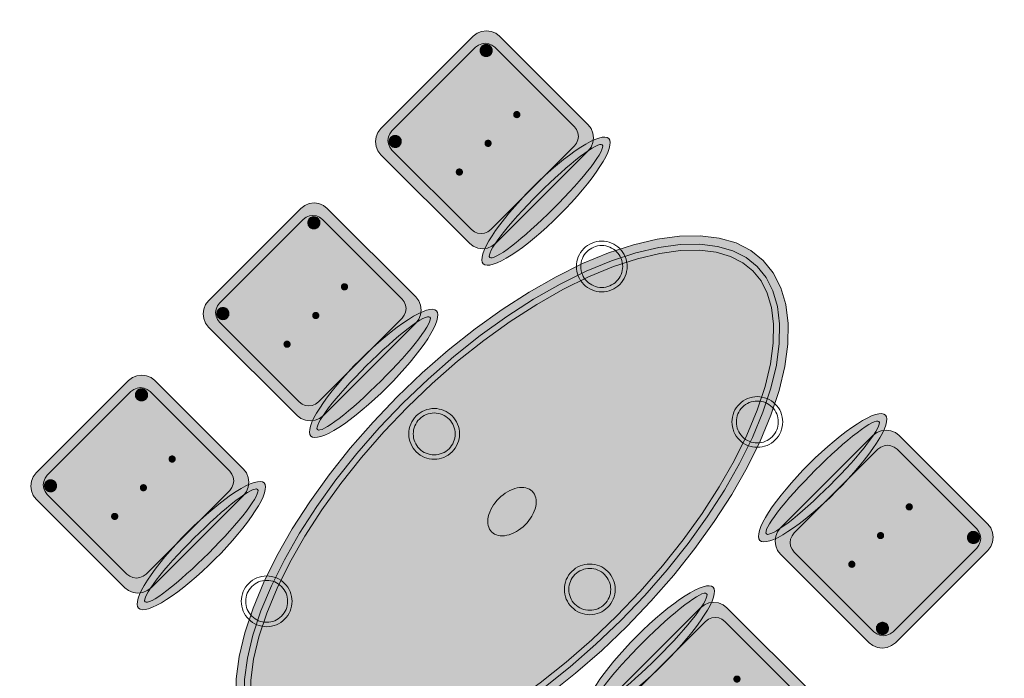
# Model space of a CAD drawing. Header units: metres. Extents: x 2172.2 to 2210.6, y 415.3 to 458.1.
# Tile 57 of 168: x 2197.3 to 2200.2, y 434.8 to 436.7. Entities that reach past the tile are written whole.
import ezdxf

# ---------------------------------------------------------------- set-up
doc = ezdxf.new("R2010")
doc.units = ezdxf.units.M
doc.layers.add('NC_N1_CHAIRS', color=7, linetype='CONTINUOUS', lineweight=13)
doc.layers.add('NC_N1_TABLES', color=7, linetype='CONTINUOUS', lineweight=13)

# ---------------------------------------------------------------- blocks, each defined once
blk = doc.blocks.new('NC_N1_TABLE_SIX')
at = {"true_color": 0xf6f5ef}
h = blk.add_hatch(color=256, dxfattribs=at)
h.dxf.hatch_style = 1
h.paths.add_polyline_path([(1.05, 0), (1.0449, 0.047), (1.0298, 0.0936), (1.0048, 0.1393), (0.9701, 0.1837), (0.926, 0.2263), (0.873, 0.2667), (0.8117, 0.3045), (0.7425, 0.3394), (0.6661, 0.371), (0.5833, 0.3991), (0.495, 0.4233), (0.4018, 0.4435), (0.3048, 0.4593), (0.2048, 0.4708), (0.1029, 0.4777), (0, 0.48), (-0.1029, 0.4777), (-0.2048, 0.4708), (-0.3048, 0.4593), (-0.4018, 0.4435), (-0.495, 0.4233), (-0.5833, 0.3991), (-0.6661, 0.371), (-0.7425, 0.3394), (-0.8117, 0.3045), (-0.873, 0.2667), (-0.926, 0.2263), (-0.9701, 0.1837), (-1.0048, 0.1393), (-1.0298, 0.0936), (-1.0449, 0.047), (-1.05, 0), (-1.0449, -0.047), (-1.0298, -0.0936), (-1.0048, -0.1393), (-0.9701, -0.1837), (-0.926, -0.2263), (-0.873, -0.2667), (-0.8117, -0.3045), (-0.7425, -0.3394), (-0.6661, -0.371), (-0.5833, -0.3991), (-0.495, -0.4233), (-0.4018, -0.4435), (-0.3048, -0.4593), (-0.2048, -0.4708), (-0.1029, -0.4777), (0, -0.48), (0.1029, -0.4777), (0.2048, -0.4708), (0.3048, -0.4593), (0.4018, -0.4435), (0.495, -0.4233), (0.5833, -0.3991), (0.6661, -0.371), (0.7425, -0.3394), (0.8117, -0.3045), (0.873, -0.2667), (0.926, -0.2263), (0.9701, -0.1837), (1.0048, -0.1393), (1.0298, -0.0936), (1.0449, -0.047)])
at = {"color": 0, "linetype": 'CONTINUOUS', "lineweight": -2, "true_color": 0x2d3540}
blk.add_lwpolyline([(1.05, 0), (1.0449, 0.047), (1.0298, 0.0936), (1.0048, 0.1393), (0.9701, 0.1837), (0.926, 0.2263), (0.873, 0.2667), (0.8117, 0.3045), (0.7425, 0.3394), (0.6661, 0.371), (0.5833, 0.3991), (0.495, 0.4233), (0.4018, 0.4435), (0.3048, 0.4593), (0.2048, 0.4708), (0.1029, 0.4777), (0, 0.48), (-0.1029, 0.4777), (-0.2048, 0.4708), (-0.3048, 0.4593), (-0.4018, 0.4435), (-0.495, 0.4233), (-0.5833, 0.3991), (-0.6661, 0.371), (-0.7425, 0.3394), (-0.8117, 0.3045), (-0.873, 0.2667), (-0.926, 0.2263), (-0.9701, 0.1837), (-1.0048, 0.1393), (-1.0298, 0.0936), (-1.0449, 0.047), (-1.05, 0), (-1.0449, -0.047), (-1.0298, -0.0936), (-1.0048, -0.1393), (-0.9701, -0.1837), (-0.926, -0.2263), (-0.873, -0.2667), (-0.8117, -0.3045), (-0.7425, -0.3394), (-0.6661, -0.371), (-0.5833, -0.3991), (-0.495, -0.4233), (-0.4018, -0.4435), (-0.3048, -0.4593), (-0.2048, -0.4708), (-0.1029, -0.4777), (0, -0.48), (0.1029, -0.4777), (0.2048, -0.4708), (0.3048, -0.4593), (0.4018, -0.4435), (0.495, -0.4233), (0.5833, -0.3991), (0.6661, -0.371), (0.7425, -0.3394), (0.8117, -0.3045), (0.873, -0.2667), (0.926, -0.2263), (0.9701, -0.1837), (1.0048, -0.1393), (1.0298, -0.0936), (1.0449, -0.047)], close=True, dxfattribs=at)
at = {"color": 0, "linetype": 'CONTINUOUS', "lineweight": -2, "true_color": 0xa38246}
for points in [[(1.0249, 0), (1.0204, -0.0418), (1.0068, -0.0837), (0.9838, -0.1255), (0.9515, -0.1669), (0.9097, -0.2073), (0.8589, -0.246), (0.7995, -0.2827), (0.732, -0.3167), (0.6573, -0.3476), (0.576, -0.3752), (0.489, -0.399), (0.3972, -0.4189), (0.3014, -0.4346), (0.2026, -0.4459), (0.1018, -0.4527), (0, -0.455), (-0.1018, -0.4527), (-0.2026, -0.4459), (-0.3014, -0.4346), (-0.3972, -0.4189), (-0.489, -0.399), (-0.576, -0.3752), (-0.6573, -0.3476), (-0.732, -0.3167), (-0.7995, -0.2827), (-0.8589, -0.246), (-0.9097, -0.2073), (-0.9515, -0.1669), (-0.9838, -0.1255), (-1.0068, -0.0837), (-1.0204, -0.0418), (-1.0249, 0), (-1.0204, 0.0418), (-1.0068, 0.0837), (-0.9838, 0.1255), (-0.9515, 0.1669), (-0.9097, 0.2073), (-0.8589, 0.246), (-0.7995, 0.2827), (-0.732, 0.3167), (-0.6573, 0.3476), (-0.576, 0.3752), (-0.489, 0.399), (-0.3972, 0.4189), (-0.3014, 0.4346), (-0.2026, 0.4459), (-0.1018, 0.4527), (0, 0.455), (0.1018, 0.4527), (0.2026, 0.4459), (0.3014, 0.4346), (0.3972, 0.4189), (0.489, 0.399), (0.576, 0.3752), (0.6573, 0.3476), (0.732, 0.3167), (0.7995, 0.2827), (0.8589, 0.246), (0.9097, 0.2073), (0.9515, 0.1669), (0.9838, 0.1255), (1.0068, 0.0837), (1.0204, 0.0418)], [(1.0068, 0), (1.0027, -0.038), (0.9902, -0.0765), (0.9688, -0.1156), (0.938, -0.1548), (0.8979, -0.1936), (0.8487, -0.2312), (0.7907, -0.2669), (0.7245, -0.3003), (0.651, -0.3308), (0.5708, -0.358), (0.4847, -0.3815), (0.3938, -0.4012), (0.2989, -0.4167), (0.2009, -0.4279), (0.101, -0.4347), (0, -0.437), (-0.101, -0.4347), (-0.2009, -0.4279), (-0.2989, -0.4167), (-0.3938, -0.4012), (-0.4847, -0.3815), (-0.5708, -0.358), (-0.651, -0.3308), (-0.7245, -0.3003), (-0.7907, -0.2669), (-0.8487, -0.2312), (-0.8979, -0.1936), (-0.938, -0.1548), (-0.9688, -0.1156), (-0.9902, -0.0765), (-1.0027, -0.038), (-1.0068, 0), (-1.0027, 0.038), (-0.9902, 0.0765), (-0.9688, 0.1156), (-0.938, 0.1548), (-0.8979, 0.1936), (-0.8487, 0.2312), (-0.7907, 0.2669), (-0.7245, 0.3003), (-0.651, 0.3308), (-0.5708, 0.358), (-0.4847, 0.3815), (-0.3938, 0.4012), (-0.2989, 0.4167), (-0.2009, 0.4279), (-0.101, 0.4347), (0, 0.437), (0.101, 0.4347), (0.2009, 0.4279), (0.2989, 0.4167), (0.3938, 0.4012), (0.4847, 0.3815), (0.5708, 0.358), (0.651, 0.3308), (0.7245, 0.3003), (0.7907, 0.2669), (0.8487, 0.2312), (0.8979, 0.1936), (0.938, 0.1548), (0.9688, 0.1156), (0.9902, 0.0765), (1.0027, 0.038)], [(-0.638, 0.325), (-0.6383, 0.3189), (-0.6392, 0.3129), (-0.6407, 0.307), (-0.6427, 0.3013), (-0.6453, 0.2958), (-0.6484, 0.2906), (-0.6521, 0.2857), (-0.6562, 0.2812), (-0.6607, 0.2771), (-0.6656, 0.2734), (-0.6708, 0.2703), (-0.6763, 0.2677), (-0.682, 0.2657), (-0.6879, 0.2642), (-0.6939, 0.2633), (-0.7, 0.263), (-0.7061, 0.2633), (-0.7121, 0.2642), (-0.718, 0.2657), (-0.7237, 0.2677), (-0.7292, 0.2703), (-0.7344, 0.2734), (-0.7393, 0.2771), (-0.7438, 0.2812), (-0.7479, 0.2857), (-0.7516, 0.2906), (-0.7547, 0.2958), (-0.7573, 0.3013), (-0.7593, 0.307), (-0.7608, 0.3129), (-0.7617, 0.3189), (-0.762, 0.325), (-0.7617, 0.3311), (-0.7608, 0.3371), (-0.7593, 0.343), (-0.7573, 0.3487), (-0.7547, 0.3542), (-0.7516, 0.3594), (-0.7479, 0.3643), (-0.7438, 0.3688), (-0.7393, 0.3729), (-0.7344, 0.3766), (-0.7292, 0.3797), (-0.7237, 0.3823), (-0.718, 0.3843), (-0.7121, 0.3858), (-0.7061, 0.3867), (-0.7, 0.387), (-0.6939, 0.3867), (-0.6879, 0.3858), (-0.682, 0.3843), (-0.6763, 0.3823), (-0.6708, 0.3797), (-0.6656, 0.3766), (-0.6607, 0.3729), (-0.6562, 0.3688), (-0.6521, 0.3643), (-0.6484, 0.3594), (-0.6453, 0.3542), (-0.6427, 0.3487), (-0.6407, 0.343), (-0.6392, 0.3371), (-0.6383, 0.3311)], [(0.062, 0.325), (0.0617, 0.3189), (0.0608, 0.3129), (0.0593, 0.307), (0.0573, 0.3013), (0.0547, 0.2958), (0.0516, 0.2906), (0.0479, 0.2857), (0.0438, 0.2812), (0.0393, 0.2771), (0.0344, 0.2734), (0.0292, 0.2703), (0.0237, 0.2677), (0.018, 0.2657), (0.0121, 0.2642), (0.0061, 0.2633), (0, 0.263), (-0.0061, 0.2633), (-0.0121, 0.2642), (-0.018, 0.2657), (-0.0237, 0.2677), (-0.0292, 0.2703), (-0.0344, 0.2734), (-0.0393, 0.2771), (-0.0438, 0.2812), (-0.0479, 0.2857), (-0.0516, 0.2906), (-0.0547, 0.2958), (-0.0573, 0.3013), (-0.0593, 0.307), (-0.0608, 0.3129), (-0.0617, 0.3189), (-0.062, 0.325), (-0.0617, 0.3311), (-0.0608, 0.3371), (-0.0593, 0.343), (-0.0573, 0.3487), (-0.0547, 0.3542), (-0.0516, 0.3594), (-0.0479, 0.3643), (-0.0438, 0.3688), (-0.0393, 0.3729), (-0.0344, 0.3766), (-0.0292, 0.3797), (-0.0237, 0.3823), (-0.018, 0.3843), (-0.0121, 0.3858), (-0.0061, 0.3867), (0, 0.387), (0.0061, 0.3867), (0.0121, 0.3858), (0.018, 0.3843), (0.0237, 0.3823), (0.0292, 0.3797), (0.0344, 0.3766), (0.0393, 0.3729), (0.0438, 0.3688), (0.0479, 0.3643), (0.0516, 0.3594), (0.0547, 0.3542), (0.0573, 0.3487), (0.0593, 0.343), (0.0608, 0.3371), (0.0617, 0.3311)], [(0.762, 0.325), (0.7617, 0.3189), (0.7608, 0.3129), (0.7593, 0.307), (0.7573, 0.3013), (0.7547, 0.2958), (0.7516, 0.2906), (0.7479, 0.2857), (0.7438, 0.2812), (0.7393, 0.2771), (0.7344, 0.2734), (0.7292, 0.2703), (0.7237, 0.2677), (0.718, 0.2657), (0.7121, 0.2642), (0.7061, 0.2633), (0.7, 0.263), (0.6939, 0.2633), (0.6879, 0.2642), (0.682, 0.2657), (0.6763, 0.2677), (0.6708, 0.2703), (0.6656, 0.2734), (0.6607, 0.2771), (0.6562, 0.2812), (0.6521, 0.2857), (0.6484, 0.2906), (0.6453, 0.2958), (0.6427, 0.3013), (0.6407, 0.307), (0.6392, 0.3129), (0.6383, 0.3189), (0.638, 0.325), (0.6383, 0.3311), (0.6392, 0.3371), (0.6407, 0.343), (0.6427, 0.3487), (0.6453, 0.3542), (0.6484, 0.3594), (0.6521, 0.3643), (0.6562, 0.3688), (0.6607, 0.3729), (0.6656, 0.3766), (0.6708, 0.3797), (0.6763, 0.3823), (0.682, 0.3843), (0.6879, 0.3858), (0.6939, 0.3867), (0.7, 0.387), (0.7061, 0.3867), (0.7121, 0.3858), (0.718, 0.3843), (0.7237, 0.3823), (0.7292, 0.3797), (0.7344, 0.3766), (0.7393, 0.3729), (0.7438, 0.3688), (0.7479, 0.3643), (0.7516, 0.3594), (0.7547, 0.3542), (0.7573, 0.3487), (0.7593, 0.343), (0.7608, 0.3371), (0.7617, 0.3311)], [(0.085, 0), (0.0846, 0.0054), (0.0834, 0.0107), (0.0813, 0.016), (0.0785, 0.021), (0.075, 0.0259), (0.0707, 0.0306), (0.0657, 0.0349), (0.0601, 0.0389), (0.0539, 0.0425), (0.0472, 0.0457), (0.0401, 0.0485), (0.0325, 0.0508), (0.0247, 0.0526), (0.0166, 0.0539), (0.0083, 0.0547), (0, 0.055), (-0.0083, 0.0547), (-0.0166, 0.0539), (-0.0247, 0.0526), (-0.0325, 0.0508), (-0.0401, 0.0485), (-0.0472, 0.0457), (-0.0539, 0.0425), (-0.0601, 0.0389), (-0.0657, 0.0349), (-0.0707, 0.0306), (-0.075, 0.0259), (-0.0785, 0.021), (-0.0813, 0.016), (-0.0834, 0.0107), (-0.0846, 0.0054), (-0.085, 0), (-0.0846, -0.0054), (-0.0834, -0.0107), (-0.0813, -0.016), (-0.0785, -0.021), (-0.075, -0.0259), (-0.0707, -0.0306), (-0.0657, -0.0349), (-0.0601, -0.0389), (-0.0539, -0.0425), (-0.0472, -0.0457), (-0.0401, -0.0485), (-0.0325, -0.0508), (-0.0247, -0.0526), (-0.0166, -0.0539), (-0.0083, -0.0547), (0, -0.055), (0.0083, -0.0547), (0.0166, -0.0539), (0.0247, -0.0526), (0.0325, -0.0508), (0.0401, -0.0485), (0.0472, -0.0457), (0.0539, -0.0425), (0.0601, -0.0389), (0.0657, -0.0349), (0.0707, -0.0306), (0.075, -0.0259), (0.0785, -0.021), (0.0813, -0.016), (0.0834, -0.0107), (0.0846, -0.0054)], [(-0.638, -0.325), (-0.6383, -0.3311), (-0.6392, -0.3371), (-0.6407, -0.343), (-0.6427, -0.3487), (-0.6453, -0.3542), (-0.6484, -0.3594), (-0.6521, -0.3643), (-0.6562, -0.3688), (-0.6607, -0.3729), (-0.6656, -0.3766), (-0.6708, -0.3797), (-0.6763, -0.3823), (-0.682, -0.3843), (-0.6879, -0.3858), (-0.6939, -0.3867), (-0.7, -0.387), (-0.7061, -0.3867), (-0.7121, -0.3858), (-0.718, -0.3843), (-0.7237, -0.3823), (-0.7292, -0.3797), (-0.7344, -0.3766), (-0.7393, -0.3729), (-0.7438, -0.3688), (-0.7479, -0.3643), (-0.7516, -0.3594), (-0.7547, -0.3542), (-0.7573, -0.3487), (-0.7593, -0.343), (-0.7608, -0.3371), (-0.7617, -0.3311), (-0.762, -0.325), (-0.7617, -0.3189), (-0.7608, -0.3129), (-0.7593, -0.307), (-0.7573, -0.3013), (-0.7547, -0.2958), (-0.7516, -0.2906), (-0.7479, -0.2857), (-0.7438, -0.2812), (-0.7393, -0.2771), (-0.7344, -0.2734), (-0.7292, -0.2703), (-0.7237, -0.2677), (-0.718, -0.2657), (-0.7121, -0.2642), (-0.7061, -0.2633), (-0.7, -0.263), (-0.6939, -0.2633), (-0.6879, -0.2642), (-0.682, -0.2657), (-0.6763, -0.2677), (-0.6708, -0.2703), (-0.6656, -0.2734), (-0.6607, -0.2771), (-0.6562, -0.2812), (-0.6521, -0.2857), (-0.6484, -0.2906), (-0.6453, -0.2958), (-0.6427, -0.3013), (-0.6407, -0.307), (-0.6392, -0.3129), (-0.6383, -0.3189)], [(0.062, -0.325), (0.0617, -0.3311), (0.0608, -0.3371), (0.0593, -0.343), (0.0573, -0.3487), (0.0547, -0.3542), (0.0516, -0.3594), (0.0479, -0.3643), (0.0438, -0.3688), (0.0393, -0.3729), (0.0344, -0.3766), (0.0292, -0.3797), (0.0237, -0.3823), (0.018, -0.3843), (0.0121, -0.3858), (0.0061, -0.3867), (0, -0.387), (-0.0061, -0.3867), (-0.0121, -0.3858), (-0.018, -0.3843), (-0.0237, -0.3823), (-0.0292, -0.3797), (-0.0344, -0.3766), (-0.0393, -0.3729), (-0.0438, -0.3688), (-0.0479, -0.3643), (-0.0516, -0.3594), (-0.0547, -0.3542), (-0.0573, -0.3487), (-0.0593, -0.343), (-0.0608, -0.3371), (-0.0617, -0.3311), (-0.062, -0.325), (-0.0617, -0.3189), (-0.0608, -0.3129), (-0.0593, -0.307), (-0.0573, -0.3013), (-0.0547, -0.2958), (-0.0516, -0.2906), (-0.0479, -0.2857), (-0.0438, -0.2812), (-0.0393, -0.2771), (-0.0344, -0.2734), (-0.0292, -0.2703), (-0.0237, -0.2677), (-0.018, -0.2657), (-0.0121, -0.2642), (-0.0061, -0.2633), (0, -0.263), (0.0061, -0.2633), (0.0121, -0.2642), (0.018, -0.2657), (0.0237, -0.2677), (0.0292, -0.2703), (0.0344, -0.2734), (0.0393, -0.2771), (0.0438, -0.2812), (0.0479, -0.2857), (0.0516, -0.2906), (0.0547, -0.2958), (0.0573, -0.3013), (0.0593, -0.307), (0.0608, -0.3129), (0.0617, -0.3189)], [(0.762, -0.325), (0.7617, -0.3311), (0.7608, -0.3371), (0.7593, -0.343), (0.7573, -0.3487), (0.7547, -0.3542), (0.7516, -0.3594), (0.7479, -0.3643), (0.7438, -0.3688), (0.7393, -0.3729), (0.7344, -0.3766), (0.7292, -0.3797), (0.7237, -0.3823), (0.718, -0.3843), (0.7121, -0.3858), (0.7061, -0.3867), (0.7, -0.387), (0.6939, -0.3867), (0.6879, -0.3858), (0.682, -0.3843), (0.6763, -0.3823), (0.6708, -0.3797), (0.6656, -0.3766), (0.6607, -0.3729), (0.6562, -0.3688), (0.6521, -0.3643), (0.6484, -0.3594), (0.6453, -0.3542), (0.6427, -0.3487), (0.6407, -0.343), (0.6392, -0.3371), (0.6383, -0.3311), (0.638, -0.325), (0.6383, -0.3189), (0.6392, -0.3129), (0.6407, -0.307), (0.6427, -0.3013), (0.6453, -0.2958), (0.6484, -0.2906), (0.6521, -0.2857), (0.6562, -0.2812), (0.6607, -0.2771), (0.6656, -0.2734), (0.6708, -0.2703), (0.6763, -0.2677), (0.682, -0.2657), (0.6879, -0.2642), (0.6939, -0.2633), (0.7, -0.263), (0.7061, -0.2633), (0.7121, -0.2642), (0.718, -0.2657), (0.7237, -0.2677), (0.7292, -0.2703), (0.7344, -0.2734), (0.7393, -0.2771), (0.7438, -0.2812), (0.7479, -0.2857), (0.7516, -0.2906), (0.7547, -0.2958), (0.7573, -0.3013), (0.7593, -0.307), (0.7608, -0.3129), (0.7617, -0.3189)]]:
    blk.add_lwpolyline(points, close=True, dxfattribs=at)
at = {"color": 0, "linetype": 'CONTINUOUS', "lineweight": -2, "true_color": 0x89939a}
for points in [[(-0.625, 0.325), (-0.6254, 0.3176), (-0.6264, 0.3104), (-0.6282, 0.3032), (-0.6307, 0.2963), (-0.6339, 0.2896), (-0.6376, 0.2833), (-0.642, 0.2774), (-0.647, 0.272), (-0.6524, 0.267), (-0.6583, 0.2626), (-0.6646, 0.2589), (-0.6713, 0.2557), (-0.6782, 0.2532), (-0.6854, 0.2514), (-0.6926, 0.2504), (-0.7, 0.25), (-0.7074, 0.2504), (-0.7146, 0.2514), (-0.7218, 0.2532), (-0.7287, 0.2557), (-0.7354, 0.2589), (-0.7417, 0.2626), (-0.7476, 0.267), (-0.753, 0.272), (-0.758, 0.2774), (-0.7624, 0.2833), (-0.7661, 0.2896), (-0.7693, 0.2963), (-0.7718, 0.3032), (-0.7736, 0.3104), (-0.7746, 0.3176), (-0.775, 0.325), (-0.7746, 0.3324), (-0.7736, 0.3396), (-0.7718, 0.3468), (-0.7693, 0.3537), (-0.7661, 0.3604), (-0.7624, 0.3667), (-0.758, 0.3726), (-0.753, 0.378), (-0.7476, 0.383), (-0.7417, 0.3874), (-0.7354, 0.3911), (-0.7287, 0.3943), (-0.7218, 0.3968), (-0.7146, 0.3986), (-0.7074, 0.3996), (-0.7, 0.4), (-0.6926, 0.3996), (-0.6854, 0.3986), (-0.6782, 0.3968), (-0.6713, 0.3943), (-0.6646, 0.3911), (-0.6583, 0.3874), (-0.6524, 0.383), (-0.647, 0.378), (-0.642, 0.3726), (-0.6376, 0.3667), (-0.6339, 0.3604), (-0.6307, 0.3537), (-0.6282, 0.3468), (-0.6264, 0.3396), (-0.6254, 0.3324)], [(0.075, 0.325), (0.0746, 0.3176), (0.0736, 0.3104), (0.0718, 0.3032), (0.0693, 0.2963), (0.0661, 0.2896), (0.0624, 0.2833), (0.058, 0.2774), (0.053, 0.272), (0.0476, 0.267), (0.0417, 0.2626), (0.0354, 0.2589), (0.0287, 0.2557), (0.0218, 0.2532), (0.0146, 0.2514), (0.0074, 0.2504), (0, 0.25), (-0.0074, 0.2504), (-0.0146, 0.2514), (-0.0218, 0.2532), (-0.0287, 0.2557), (-0.0354, 0.2589), (-0.0417, 0.2626), (-0.0476, 0.267), (-0.053, 0.272), (-0.058, 0.2774), (-0.0624, 0.2833), (-0.0661, 0.2896), (-0.0693, 0.2963), (-0.0718, 0.3032), (-0.0736, 0.3104), (-0.0746, 0.3176), (-0.075, 0.325), (-0.0746, 0.3324), (-0.0736, 0.3396), (-0.0718, 0.3468), (-0.0693, 0.3537), (-0.0661, 0.3604), (-0.0624, 0.3667), (-0.058, 0.3726), (-0.053, 0.378), (-0.0476, 0.383), (-0.0417, 0.3874), (-0.0354, 0.3911), (-0.0287, 0.3943), (-0.0218, 0.3968), (-0.0146, 0.3986), (-0.0074, 0.3996), (0, 0.4), (0.0074, 0.3996), (0.0146, 0.3986), (0.0218, 0.3968), (0.0287, 0.3943), (0.0354, 0.3911), (0.0417, 0.3874), (0.0476, 0.383), (0.053, 0.378), (0.058, 0.3726), (0.0624, 0.3667), (0.0661, 0.3604), (0.0693, 0.3537), (0.0718, 0.3468), (0.0736, 0.3396), (0.0746, 0.3324)], [(0.775, 0.325), (0.7746, 0.3176), (0.7736, 0.3104), (0.7718, 0.3032), (0.7693, 0.2963), (0.7661, 0.2896), (0.7624, 0.2833), (0.758, 0.2774), (0.753, 0.272), (0.7476, 0.267), (0.7417, 0.2626), (0.7354, 0.2589), (0.7287, 0.2557), (0.7218, 0.2532), (0.7146, 0.2514), (0.7074, 0.2504), (0.7, 0.25), (0.6926, 0.2504), (0.6854, 0.2514), (0.6782, 0.2532), (0.6713, 0.2557), (0.6646, 0.2589), (0.6583, 0.2626), (0.6524, 0.267), (0.647, 0.272), (0.642, 0.2774), (0.6376, 0.2833), (0.6339, 0.2896), (0.6307, 0.2963), (0.6282, 0.3032), (0.6264, 0.3104), (0.6254, 0.3176), (0.625, 0.325), (0.6254, 0.3324), (0.6264, 0.3396), (0.6282, 0.3468), (0.6307, 0.3537), (0.6339, 0.3604), (0.6376, 0.3667), (0.642, 0.3726), (0.647, 0.378), (0.6524, 0.383), (0.6583, 0.3874), (0.6646, 0.3911), (0.6713, 0.3943), (0.6782, 0.3968), (0.6854, 0.3986), (0.6926, 0.3996), (0.7, 0.4), (0.7074, 0.3996), (0.7146, 0.3986), (0.7218, 0.3968), (0.7287, 0.3943), (0.7354, 0.3911), (0.7417, 0.3874), (0.7476, 0.383), (0.753, 0.378), (0.758, 0.3726), (0.7624, 0.3667), (0.7661, 0.3604), (0.7693, 0.3537), (0.7718, 0.3468), (0.7736, 0.3396), (0.7746, 0.3324)], [(-0.625, -0.325), (-0.6254, -0.3324), (-0.6264, -0.3396), (-0.6282, -0.3468), (-0.6307, -0.3537), (-0.6339, -0.3604), (-0.6376, -0.3667), (-0.642, -0.3726), (-0.647, -0.378), (-0.6524, -0.383), (-0.6583, -0.3874), (-0.6646, -0.3911), (-0.6713, -0.3943), (-0.6782, -0.3968), (-0.6854, -0.3986), (-0.6926, -0.3996), (-0.7, -0.4), (-0.7074, -0.3996), (-0.7146, -0.3986), (-0.7218, -0.3968), (-0.7287, -0.3943), (-0.7354, -0.3911), (-0.7417, -0.3874), (-0.7476, -0.383), (-0.753, -0.378), (-0.758, -0.3726), (-0.7624, -0.3667), (-0.7661, -0.3604), (-0.7693, -0.3537), (-0.7718, -0.3468), (-0.7736, -0.3396), (-0.7746, -0.3324), (-0.775, -0.325), (-0.7746, -0.3176), (-0.7736, -0.3104), (-0.7718, -0.3032), (-0.7693, -0.2963), (-0.7661, -0.2896), (-0.7624, -0.2833), (-0.758, -0.2774), (-0.753, -0.272), (-0.7476, -0.267), (-0.7417, -0.2626), (-0.7354, -0.2589), (-0.7287, -0.2557), (-0.7218, -0.2532), (-0.7146, -0.2514), (-0.7074, -0.2504), (-0.7, -0.25), (-0.6926, -0.2504), (-0.6854, -0.2514), (-0.6782, -0.2532), (-0.6713, -0.2557), (-0.6646, -0.2589), (-0.6583, -0.2626), (-0.6524, -0.267), (-0.647, -0.272), (-0.642, -0.2774), (-0.6376, -0.2833), (-0.6339, -0.2896), (-0.6307, -0.2963), (-0.6282, -0.3032), (-0.6264, -0.3104), (-0.6254, -0.3176)], [(0.075, -0.325), (0.0746, -0.3324), (0.0736, -0.3396), (0.0718, -0.3468), (0.0693, -0.3537), (0.0661, -0.3604), (0.0624, -0.3667), (0.058, -0.3726), (0.053, -0.378), (0.0476, -0.383), (0.0417, -0.3874), (0.0354, -0.3911), (0.0287, -0.3943), (0.0218, -0.3968), (0.0146, -0.3986), (0.0074, -0.3996), (0, -0.4), (-0.0074, -0.3996), (-0.0146, -0.3986), (-0.0218, -0.3968), (-0.0287, -0.3943), (-0.0354, -0.3911), (-0.0417, -0.3874), (-0.0476, -0.383), (-0.053, -0.378), (-0.058, -0.3726), (-0.0624, -0.3667), (-0.0661, -0.3604), (-0.0693, -0.3537), (-0.0718, -0.3468), (-0.0736, -0.3396), (-0.0746, -0.3324), (-0.075, -0.325), (-0.0746, -0.3176), (-0.0736, -0.3104), (-0.0718, -0.3032), (-0.0693, -0.2963), (-0.0661, -0.2896), (-0.0624, -0.2833), (-0.058, -0.2774), (-0.053, -0.272), (-0.0476, -0.267), (-0.0417, -0.2626), (-0.0354, -0.2589), (-0.0287, -0.2557), (-0.0218, -0.2532), (-0.0146, -0.2514), (-0.0074, -0.2504), (0, -0.25), (0.0074, -0.2504), (0.0146, -0.2514), (0.0218, -0.2532), (0.0287, -0.2557), (0.0354, -0.2589), (0.0417, -0.2626), (0.0476, -0.267), (0.053, -0.272), (0.058, -0.2774), (0.0624, -0.2833), (0.0661, -0.2896), (0.0693, -0.2963), (0.0718, -0.3032), (0.0736, -0.3104), (0.0746, -0.3176)], [(0.775, -0.325), (0.7746, -0.3324), (0.7736, -0.3396), (0.7718, -0.3468), (0.7693, -0.3537), (0.7661, -0.3604), (0.7624, -0.3667), (0.758, -0.3726), (0.753, -0.378), (0.7476, -0.383), (0.7417, -0.3874), (0.7354, -0.3911), (0.7287, -0.3943), (0.7218, -0.3968), (0.7146, -0.3986), (0.7074, -0.3996), (0.7, -0.4), (0.6926, -0.3996), (0.6854, -0.3986), (0.6782, -0.3968), (0.6713, -0.3943), (0.6646, -0.3911), (0.6583, -0.3874), (0.6524, -0.383), (0.647, -0.378), (0.642, -0.3726), (0.6376, -0.3667), (0.6339, -0.3604), (0.6307, -0.3537), (0.6282, -0.3468), (0.6264, -0.3396), (0.6254, -0.3324), (0.625, -0.325), (0.6254, -0.3176), (0.6264, -0.3104), (0.6282, -0.3032), (0.6307, -0.2963), (0.6339, -0.2896), (0.6376, -0.2833), (0.642, -0.2774), (0.647, -0.272), (0.6524, -0.267), (0.6583, -0.2626), (0.6646, -0.2589), (0.6713, -0.2557), (0.6782, -0.2532), (0.6854, -0.2514), (0.6926, -0.2504), (0.7, -0.25), (0.7074, -0.2504), (0.7146, -0.2514), (0.7218, -0.2532), (0.7287, -0.2557), (0.7354, -0.2589), (0.7417, -0.2626), (0.7476, -0.267), (0.753, -0.272), (0.758, -0.2774), (0.7624, -0.2833), (0.7661, -0.2896), (0.7693, -0.2963), (0.7718, -0.3032), (0.7736, -0.3104), (0.7746, -0.3176)]]:
    blk.add_lwpolyline(points, close=True, dxfattribs=at)
blk = doc.blocks.new('NC_N1_CHAIR_IVORY')
at = {"true_color": 0xf6f5ef}
h = blk.add_hatch(color=256, dxfattribs=at)
h.dxf.hatch_style = 1
h.paths.add_polyline_path([(0.262, 0.222), (0.2607, 0.2276), (0.257, 0.2331), (0.2507, 0.2385), (0.2421, 0.2438), (0.2311, 0.2489), (0.2178, 0.2537), (0.2025, 0.2582), (0.1853, 0.2623), (0.1662, 0.2661), (0.1456, 0.2694), (0.1235, 0.2723), (0.1003, 0.2747), (0.0761, 0.2765), (0.0511, 0.2779), (0.0257, 0.2787), (0, 0.279), (-0.0257, 0.2787), (-0.0511, 0.2779), (-0.0761, 0.2765), (-0.1003, 0.2747), (-0.1235, 0.2723), (-0.1456, 0.2694), (-0.1662, 0.2661), (-0.1853, 0.2623), (-0.2025, 0.2582), (-0.2178, 0.2537), (-0.2311, 0.2489), (-0.2421, 0.2438), (-0.2507, 0.2385), (-0.257, 0.2331), (-0.2607, 0.2276), (-0.262, 0.222), (-0.2607, 0.2164), (-0.257, 0.2109), (-0.2507, 0.2055), (-0.2421, 0.2002), (-0.2311, 0.1951), (-0.2178, 0.1903), (-0.2025, 0.1858), (-0.1853, 0.1817), (-0.1662, 0.1779), (-0.1456, 0.1746), (-0.1235, 0.1717), (-0.1003, 0.1693), (-0.0761, 0.1675), (-0.0511, 0.1661), (-0.0257, 0.1653), (0, 0.165), (0.0257, 0.1653), (0.0511, 0.1661), (0.0761, 0.1675), (0.1003, 0.1693), (0.1235, 0.1717), (0.1456, 0.1746), (0.1662, 0.1779), (0.1853, 0.1817), (0.2025, 0.1858), (0.2178, 0.1903), (0.2311, 0.1951), (0.2421, 0.2002), (0.2507, 0.2055), (0.257, 0.2109), (0.2607, 0.2164)])
at = {"true_color": 0xdbe4e9}
h = blk.add_hatch(color=256, dxfattribs=at)
h.dxf.hatch_style = 1
h.paths.add_polyline_path([(0.193, -0.275), (-0.193, -0.275), (-0.2072, -0.2731), (-0.2205, -0.2676), (-0.2319, -0.2589), (-0.2406, -0.2475), (-0.2461, -0.2342), (-0.248, -0.22), (-0.248, 0.15), (-0.2461, 0.1642), (-0.2406, 0.1775), (-0.2319, 0.1889), (-0.2205, 0.1976), (-0.2072, 0.2031), (-0.193, 0.205), (0.193, 0.205), (0.2072, 0.2031), (0.2205, 0.1976), (0.2319, 0.1889), (0.2406, 0.1775), (0.2461, 0.1642), (0.248, 0.15), (0.248, -0.22), (0.2461, -0.2342), (0.2406, -0.2475), (0.2319, -0.2589), (0.2205, -0.2676), (0.2072, -0.2731)])
at = {"true_color": 0xa38246}
h = blk.add_hatch(color=256, dxfattribs=at)
h.dxf.hatch_style = 1
h.paths.add_polyline_path([(-0.111, -0.02), (-0.111, -0.0209), (-0.1112, -0.0218), (-0.1114, -0.0226), (-0.1117, -0.0234), (-0.1121, -0.0242), (-0.1125, -0.025), (-0.113, -0.0257), (-0.1136, -0.0264), (-0.1143, -0.027), (-0.115, -0.0275), (-0.1158, -0.0279), (-0.1166, -0.0283), (-0.1174, -0.0286), (-0.1182, -0.0288), (-0.1191, -0.029), (-0.12, -0.029), (-0.1209, -0.029), (-0.1218, -0.0288), (-0.1226, -0.0286), (-0.1234, -0.0283), (-0.1242, -0.0279), (-0.125, -0.0275), (-0.1257, -0.027), (-0.1264, -0.0264), (-0.127, -0.0257), (-0.1275, -0.025), (-0.1279, -0.0242), (-0.1283, -0.0234), (-0.1286, -0.0226), (-0.1288, -0.0218), (-0.129, -0.0209), (-0.129, -0.02), (-0.129, -0.0191), (-0.1288, -0.0182), (-0.1286, -0.0174), (-0.1283, -0.0166), (-0.1279, -0.0158), (-0.1275, -0.015), (-0.127, -0.0143), (-0.1264, -0.0136), (-0.1257, -0.013), (-0.125, -0.0125), (-0.1242, -0.0121), (-0.1234, -0.0117), (-0.1226, -0.0114), (-0.1218, -0.0112), (-0.1209, -0.011), (-0.12, -0.011), (-0.1191, -0.011), (-0.1182, -0.0112), (-0.1174, -0.0114), (-0.1166, -0.0117), (-0.1158, -0.0121), (-0.115, -0.0125), (-0.1143, -0.013), (-0.1136, -0.0136), (-0.113, -0.0143), (-0.1125, -0.015), (-0.1121, -0.0158), (-0.1117, -0.0166), (-0.1114, -0.0174), (-0.1112, -0.0182), (-0.111, -0.0191)])
h = blk.add_hatch(color=256, dxfattribs=at)
h.dxf.hatch_style = 1
h.paths.add_polyline_path([(0.009, -0.02), (0.009, -0.0209), (0.0088, -0.0218), (0.0086, -0.0226), (0.0083, -0.0234), (0.0079, -0.0242), (0.0075, -0.025), (0.007, -0.0257), (0.0064, -0.0264), (0.0057, -0.027), (0.005, -0.0275), (0.0042, -0.0279), (0.0034, -0.0283), (0.0026, -0.0286), (0.0018, -0.0288), (0.0009, -0.029), (0, -0.029), (-0.0009, -0.029), (-0.0018, -0.0288), (-0.0026, -0.0286), (-0.0034, -0.0283), (-0.0042, -0.0279), (-0.005, -0.0275), (-0.0057, -0.027), (-0.0064, -0.0264), (-0.007, -0.0257), (-0.0075, -0.025), (-0.0079, -0.0242), (-0.0083, -0.0234), (-0.0086, -0.0226), (-0.0088, -0.0218), (-0.009, -0.0209), (-0.009, -0.02), (-0.009, -0.0191), (-0.0088, -0.0182), (-0.0086, -0.0174), (-0.0083, -0.0166), (-0.0079, -0.0158), (-0.0075, -0.015), (-0.007, -0.0143), (-0.0064, -0.0136), (-0.0057, -0.013), (-0.005, -0.0125), (-0.0042, -0.0121), (-0.0034, -0.0117), (-0.0026, -0.0114), (-0.0018, -0.0112), (-0.0009, -0.011), (0, -0.011), (0.0009, -0.011), (0.0018, -0.0112), (0.0026, -0.0114), (0.0034, -0.0117), (0.0042, -0.0121), (0.005, -0.0125), (0.0057, -0.013), (0.0064, -0.0136), (0.007, -0.0143), (0.0075, -0.015), (0.0079, -0.0158), (0.0083, -0.0166), (0.0086, -0.0174), (0.0088, -0.0182), (0.009, -0.0191)])
h = blk.add_hatch(color=256, dxfattribs=at)
h.dxf.hatch_style = 1
h.paths.add_polyline_path([(0.129, -0.02), (0.129, -0.0209), (0.1288, -0.0218), (0.1286, -0.0226), (0.1283, -0.0234), (0.1279, -0.0242), (0.1275, -0.025), (0.127, -0.0257), (0.1264, -0.0264), (0.1257, -0.027), (0.125, -0.0275), (0.1242, -0.0279), (0.1234, -0.0283), (0.1226, -0.0286), (0.1218, -0.0288), (0.1209, -0.029), (0.12, -0.029), (0.1191, -0.029), (0.1182, -0.0288), (0.1174, -0.0286), (0.1166, -0.0283), (0.1158, -0.0279), (0.115, -0.0275), (0.1143, -0.027), (0.1136, -0.0264), (0.113, -0.0257), (0.1125, -0.025), (0.1121, -0.0242), (0.1117, -0.0234), (0.1114, -0.0226), (0.1112, -0.0218), (0.111, -0.0209), (0.111, -0.02), (0.111, -0.0191), (0.1112, -0.0182), (0.1114, -0.0174), (0.1117, -0.0166), (0.1121, -0.0158), (0.1125, -0.015), (0.113, -0.0143), (0.1136, -0.0136), (0.1143, -0.013), (0.115, -0.0125), (0.1158, -0.0121), (0.1166, -0.0117), (0.1174, -0.0114), (0.1182, -0.0112), (0.1191, -0.011), (0.12, -0.011), (0.1209, -0.011), (0.1218, -0.0112), (0.1226, -0.0114), (0.1234, -0.0117), (0.1242, -0.0121), (0.125, -0.0125), (0.1257, -0.013), (0.1264, -0.0136), (0.127, -0.0143), (0.1275, -0.015), (0.1279, -0.0158), (0.1283, -0.0166), (0.1286, -0.0174), (0.1288, -0.0182), (0.129, -0.0191)])
h = blk.add_hatch(color=256, dxfattribs=at)
h.dxf.hatch_style = 1
h.paths.add_polyline_path([(-0.172, -0.218), (-0.1721, -0.2198), (-0.1723, -0.2215), (-0.1728, -0.2232), (-0.1734, -0.2249), (-0.1741, -0.2265), (-0.175, -0.228), (-0.1761, -0.2294), (-0.1773, -0.2307), (-0.1786, -0.2319), (-0.18, -0.233), (-0.1815, -0.2339), (-0.1831, -0.2346), (-0.1848, -0.2352), (-0.1865, -0.2357), (-0.1882, -0.2359), (-0.19, -0.236), (-0.1918, -0.2359), (-0.1935, -0.2357), (-0.1952, -0.2352), (-0.1969, -0.2346), (-0.1985, -0.2339), (-0.2, -0.233), (-0.2014, -0.2319), (-0.2027, -0.2307), (-0.2039, -0.2294), (-0.205, -0.228), (-0.2059, -0.2265), (-0.2066, -0.2249), (-0.2072, -0.2232), (-0.2077, -0.2215), (-0.2079, -0.2198), (-0.208, -0.218), (-0.2079, -0.2162), (-0.2077, -0.2145), (-0.2072, -0.2128), (-0.2066, -0.2111), (-0.2059, -0.2095), (-0.205, -0.208), (-0.2039, -0.2066), (-0.2027, -0.2053), (-0.2014, -0.2041), (-0.2, -0.203), (-0.1985, -0.2021), (-0.1969, -0.2014), (-0.1952, -0.2008), (-0.1935, -0.2003), (-0.1918, -0.2001), (-0.19, -0.2), (-0.1882, -0.2001), (-0.1865, -0.2003), (-0.1848, -0.2008), (-0.1831, -0.2014), (-0.1815, -0.2021), (-0.18, -0.203), (-0.1786, -0.2041), (-0.1773, -0.2053), (-0.1761, -0.2066), (-0.175, -0.208), (-0.1741, -0.2095), (-0.1734, -0.2111), (-0.1728, -0.2128), (-0.1723, -0.2145), (-0.1721, -0.2162)])
h = blk.add_hatch(color=256, dxfattribs=at)
h.dxf.hatch_style = 1
h.paths.add_polyline_path([(0.208, -0.218), (0.2079, -0.2198), (0.2077, -0.2215), (0.2072, -0.2232), (0.2066, -0.2249), (0.2059, -0.2265), (0.205, -0.228), (0.2039, -0.2294), (0.2027, -0.2307), (0.2014, -0.2319), (0.2, -0.233), (0.1985, -0.2339), (0.1969, -0.2346), (0.1952, -0.2352), (0.1935, -0.2357), (0.1918, -0.2359), (0.19, -0.236), (0.1882, -0.2359), (0.1865, -0.2357), (0.1848, -0.2352), (0.1831, -0.2346), (0.1815, -0.2339), (0.18, -0.233), (0.1786, -0.2319), (0.1773, -0.2307), (0.1761, -0.2294), (0.175, -0.228), (0.1741, -0.2265), (0.1734, -0.2249), (0.1728, -0.2232), (0.1723, -0.2215), (0.1721, -0.2198), (0.172, -0.218), (0.1721, -0.2162), (0.1723, -0.2145), (0.1728, -0.2128), (0.1734, -0.2111), (0.1741, -0.2095), (0.175, -0.208), (0.1761, -0.2066), (0.1773, -0.2053), (0.1786, -0.2041), (0.18, -0.203), (0.1815, -0.2021), (0.1831, -0.2014), (0.1848, -0.2008), (0.1865, -0.2003), (0.1882, -0.2001), (0.19, -0.2), (0.1918, -0.2001), (0.1935, -0.2003), (0.1952, -0.2008), (0.1969, -0.2014), (0.1985, -0.2021), (0.2, -0.203), (0.2014, -0.2041), (0.2027, -0.2053), (0.2039, -0.2066), (0.205, -0.208), (0.2059, -0.2095), (0.2066, -0.2111), (0.2072, -0.2128), (0.2077, -0.2145), (0.2079, -0.2162)])
at = {"color": 0, "linetype": 'CONTINUOUS', "lineweight": -2, "true_color": 0x2d3540}
for points in [[(0.262, 0.222), (0.2607, 0.2276), (0.257, 0.2331), (0.2507, 0.2385), (0.2421, 0.2438), (0.2311, 0.2489), (0.2178, 0.2537), (0.2025, 0.2582), (0.1853, 0.2623), (0.1662, 0.2661), (0.1456, 0.2694), (0.1235, 0.2723), (0.1003, 0.2747), (0.0761, 0.2765), (0.0511, 0.2779), (0.0257, 0.2787), (0, 0.279), (-0.0257, 0.2787), (-0.0511, 0.2779), (-0.0761, 0.2765), (-0.1003, 0.2747), (-0.1235, 0.2723), (-0.1456, 0.2694), (-0.1662, 0.2661), (-0.1853, 0.2623), (-0.2025, 0.2582), (-0.2178, 0.2537), (-0.2311, 0.2489), (-0.2421, 0.2438), (-0.2507, 0.2385), (-0.257, 0.2331), (-0.2607, 0.2276), (-0.262, 0.222), (-0.2607, 0.2164), (-0.257, 0.2109), (-0.2507, 0.2055), (-0.2421, 0.2002), (-0.2311, 0.1951), (-0.2178, 0.1903), (-0.2025, 0.1858), (-0.1853, 0.1817), (-0.1662, 0.1779), (-0.1456, 0.1746), (-0.1235, 0.1717), (-0.1003, 0.1693), (-0.0761, 0.1675), (-0.0511, 0.1661), (-0.0257, 0.1653), (0, 0.165), (0.0257, 0.1653), (0.0511, 0.1661), (0.0761, 0.1675), (0.1003, 0.1693), (0.1235, 0.1717), (0.1456, 0.1746), (0.1662, 0.1779), (0.1853, 0.1817), (0.2025, 0.1858), (0.2178, 0.1903), (0.2311, 0.1951), (0.2421, 0.2002), (0.2507, 0.2055), (0.257, 0.2109), (0.2607, 0.2164)], [(0.193, -0.275), (-0.193, -0.275), (-0.2072, -0.2731), (-0.2205, -0.2676), (-0.2319, -0.2589), (-0.2406, -0.2475), (-0.2461, -0.2342), (-0.248, -0.22), (-0.248, 0.15), (-0.2461, 0.1642), (-0.2406, 0.1775), (-0.2319, 0.1889), (-0.2205, 0.1976), (-0.2072, 0.2031), (-0.193, 0.205), (0.193, 0.205), (0.2072, 0.2031), (0.2205, 0.1976), (0.2319, 0.1889), (0.2406, 0.1775), (0.2461, 0.1642), (0.248, 0.15), (0.248, -0.22), (0.2461, -0.2342), (0.2406, -0.2475), (0.2319, -0.2589), (0.2205, -0.2676), (0.2072, -0.2731)]]:
    blk.add_lwpolyline(points, close=True, dxfattribs=at)
at = {"color": 0, "linetype": 'CONTINUOUS', "lineweight": -2, "true_color": 0xa38246}
for points in [[(0.235, 0.222), (0.2339, 0.225), (0.2305, 0.228), (0.2249, 0.231), (0.2171, 0.2339), (0.2073, 0.2366), (0.1954, 0.2392), (0.1817, 0.2417), (0.1662, 0.2439), (0.1491, 0.246), (0.1306, 0.2478), (0.1108, 0.2493), (0.0899, 0.2506), (0.0682, 0.2517), (0.0458, 0.2524), (0.023, 0.2529), (0, 0.253), (-0.023, 0.2529), (-0.0458, 0.2524), (-0.0682, 0.2517), (-0.0899, 0.2506), (-0.1108, 0.2493), (-0.1306, 0.2478), (-0.1491, 0.246), (-0.1662, 0.2439), (-0.1817, 0.2417), (-0.1954, 0.2392), (-0.2073, 0.2366), (-0.2171, 0.2339), (-0.2249, 0.231), (-0.2305, 0.228), (-0.2339, 0.225), (-0.235, 0.222), (-0.2339, 0.219), (-0.2305, 0.216), (-0.2249, 0.213), (-0.2171, 0.2101), (-0.2073, 0.2074), (-0.1954, 0.2048), (-0.1817, 0.2023), (-0.1662, 0.2001), (-0.1491, 0.198), (-0.1306, 0.1962), (-0.1108, 0.1947), (-0.0899, 0.1934), (-0.0682, 0.1923), (-0.0458, 0.1916), (-0.023, 0.1911), (0, 0.191), (0.023, 0.1911), (0.0458, 0.1916), (0.0682, 0.1923), (0.0899, 0.1934), (0.1108, 0.1947), (0.1306, 0.1962), (0.1491, 0.198), (0.1662, 0.2001), (0.1817, 0.2023), (0.1954, 0.2048), (0.2073, 0.2074), (0.2171, 0.2101), (0.2249, 0.213), (0.2305, 0.216), (0.2339, 0.219)], [(0.175, -0.247), (-0.175, -0.247), (-0.1854, -0.2456), (-0.195, -0.2416), (-0.2033, -0.2353), (-0.2096, -0.227), (-0.2136, -0.2174), (-0.215, -0.207), (-0.215, 0.126), (-0.2136, 0.1364), (-0.2096, 0.146), (-0.2033, 0.1543), (-0.195, 0.1606), (-0.1854, 0.1646), (-0.175, 0.166), (0.175, 0.166), (0.1854, 0.1646), (0.195, 0.1606), (0.2033, 0.1543), (0.2096, 0.146), (0.2136, 0.1364), (0.215, 0.126), (0.215, -0.207), (0.2136, -0.2174), (0.2096, -0.227), (0.2033, -0.2353), (0.195, -0.2416), (0.1854, -0.2456)]]:
    blk.add_lwpolyline(points, close=True, dxfattribs=at)
at = {"color": 0, "linetype": 'CONTINUOUS', "lineweight": -2}
for points in [[(-0.111, -0.02), (-0.111, -0.0209), (-0.1112, -0.0218), (-0.1114, -0.0226), (-0.1117, -0.0234), (-0.1121, -0.0242), (-0.1125, -0.025), (-0.113, -0.0257), (-0.1136, -0.0264), (-0.1143, -0.027), (-0.115, -0.0275), (-0.1158, -0.0279), (-0.1166, -0.0283), (-0.1174, -0.0286), (-0.1182, -0.0288), (-0.1191, -0.029), (-0.12, -0.029), (-0.1209, -0.029), (-0.1218, -0.0288), (-0.1226, -0.0286), (-0.1234, -0.0283), (-0.1242, -0.0279), (-0.125, -0.0275), (-0.1257, -0.027), (-0.1264, -0.0264), (-0.127, -0.0257), (-0.1275, -0.025), (-0.1279, -0.0242), (-0.1283, -0.0234), (-0.1286, -0.0226), (-0.1288, -0.0218), (-0.129, -0.0209), (-0.129, -0.02), (-0.129, -0.0191), (-0.1288, -0.0182), (-0.1286, -0.0174), (-0.1283, -0.0166), (-0.1279, -0.0158), (-0.1275, -0.015), (-0.127, -0.0143), (-0.1264, -0.0136), (-0.1257, -0.013), (-0.125, -0.0125), (-0.1242, -0.0121), (-0.1234, -0.0117), (-0.1226, -0.0114), (-0.1218, -0.0112), (-0.1209, -0.011), (-0.12, -0.011), (-0.1191, -0.011), (-0.1182, -0.0112), (-0.1174, -0.0114), (-0.1166, -0.0117), (-0.1158, -0.0121), (-0.115, -0.0125), (-0.1143, -0.013), (-0.1136, -0.0136), (-0.113, -0.0143), (-0.1125, -0.015), (-0.1121, -0.0158), (-0.1117, -0.0166), (-0.1114, -0.0174), (-0.1112, -0.0182), (-0.111, -0.0191)], [(0.009, -0.02), (0.009, -0.0209), (0.0088, -0.0218), (0.0086, -0.0226), (0.0083, -0.0234), (0.0079, -0.0242), (0.0075, -0.025), (0.007, -0.0257), (0.0064, -0.0264), (0.0057, -0.027), (0.005, -0.0275), (0.0042, -0.0279), (0.0034, -0.0283), (0.0026, -0.0286), (0.0018, -0.0288), (0.0009, -0.029), (0, -0.029), (-0.0009, -0.029), (-0.0018, -0.0288), (-0.0026, -0.0286), (-0.0034, -0.0283), (-0.0042, -0.0279), (-0.005, -0.0275), (-0.0057, -0.027), (-0.0064, -0.0264), (-0.007, -0.0257), (-0.0075, -0.025), (-0.0079, -0.0242), (-0.0083, -0.0234), (-0.0086, -0.0226), (-0.0088, -0.0218), (-0.009, -0.0209), (-0.009, -0.02), (-0.009, -0.0191), (-0.0088, -0.0182), (-0.0086, -0.0174), (-0.0083, -0.0166), (-0.0079, -0.0158), (-0.0075, -0.015), (-0.007, -0.0143), (-0.0064, -0.0136), (-0.0057, -0.013), (-0.005, -0.0125), (-0.0042, -0.0121), (-0.0034, -0.0117), (-0.0026, -0.0114), (-0.0018, -0.0112), (-0.0009, -0.011), (0, -0.011), (0.0009, -0.011), (0.0018, -0.0112), (0.0026, -0.0114), (0.0034, -0.0117), (0.0042, -0.0121), (0.005, -0.0125), (0.0057, -0.013), (0.0064, -0.0136), (0.007, -0.0143), (0.0075, -0.015), (0.0079, -0.0158), (0.0083, -0.0166), (0.0086, -0.0174), (0.0088, -0.0182), (0.009, -0.0191)], [(0.129, -0.02), (0.129, -0.0209), (0.1288, -0.0218), (0.1286, -0.0226), (0.1283, -0.0234), (0.1279, -0.0242), (0.1275, -0.025), (0.127, -0.0257), (0.1264, -0.0264), (0.1257, -0.027), (0.125, -0.0275), (0.1242, -0.0279), (0.1234, -0.0283), (0.1226, -0.0286), (0.1218, -0.0288), (0.1209, -0.029), (0.12, -0.029), (0.1191, -0.029), (0.1182, -0.0288), (0.1174, -0.0286), (0.1166, -0.0283), (0.1158, -0.0279), (0.115, -0.0275), (0.1143, -0.027), (0.1136, -0.0264), (0.113, -0.0257), (0.1125, -0.025), (0.1121, -0.0242), (0.1117, -0.0234), (0.1114, -0.0226), (0.1112, -0.0218), (0.111, -0.0209), (0.111, -0.02), (0.111, -0.0191), (0.1112, -0.0182), (0.1114, -0.0174), (0.1117, -0.0166), (0.1121, -0.0158), (0.1125, -0.015), (0.113, -0.0143), (0.1136, -0.0136), (0.1143, -0.013), (0.115, -0.0125), (0.1158, -0.0121), (0.1166, -0.0117), (0.1174, -0.0114), (0.1182, -0.0112), (0.1191, -0.011), (0.12, -0.011), (0.1209, -0.011), (0.1218, -0.0112), (0.1226, -0.0114), (0.1234, -0.0117), (0.1242, -0.0121), (0.125, -0.0125), (0.1257, -0.013), (0.1264, -0.0136), (0.127, -0.0143), (0.1275, -0.015), (0.1279, -0.0158), (0.1283, -0.0166), (0.1286, -0.0174), (0.1288, -0.0182), (0.129, -0.0191)], [(-0.172, -0.218), (-0.1721, -0.2198), (-0.1723, -0.2215), (-0.1728, -0.2232), (-0.1734, -0.2249), (-0.1741, -0.2265), (-0.175, -0.228), (-0.1761, -0.2294), (-0.1773, -0.2307), (-0.1786, -0.2319), (-0.18, -0.233), (-0.1815, -0.2339), (-0.1831, -0.2346), (-0.1848, -0.2352), (-0.1865, -0.2357), (-0.1882, -0.2359), (-0.19, -0.236), (-0.1918, -0.2359), (-0.1935, -0.2357), (-0.1952, -0.2352), (-0.1969, -0.2346), (-0.1985, -0.2339), (-0.2, -0.233), (-0.2014, -0.2319), (-0.2027, -0.2307), (-0.2039, -0.2294), (-0.205, -0.228), (-0.2059, -0.2265), (-0.2066, -0.2249), (-0.2072, -0.2232), (-0.2077, -0.2215), (-0.2079, -0.2198), (-0.208, -0.218), (-0.2079, -0.2162), (-0.2077, -0.2145), (-0.2072, -0.2128), (-0.2066, -0.2111), (-0.2059, -0.2095), (-0.205, -0.208), (-0.2039, -0.2066), (-0.2027, -0.2053), (-0.2014, -0.2041), (-0.2, -0.203), (-0.1985, -0.2021), (-0.1969, -0.2014), (-0.1952, -0.2008), (-0.1935, -0.2003), (-0.1918, -0.2001), (-0.19, -0.2), (-0.1882, -0.2001), (-0.1865, -0.2003), (-0.1848, -0.2008), (-0.1831, -0.2014), (-0.1815, -0.2021), (-0.18, -0.203), (-0.1786, -0.2041), (-0.1773, -0.2053), (-0.1761, -0.2066), (-0.175, -0.208), (-0.1741, -0.2095), (-0.1734, -0.2111), (-0.1728, -0.2128), (-0.1723, -0.2145), (-0.1721, -0.2162)], [(0.208, -0.218), (0.2079, -0.2198), (0.2077, -0.2215), (0.2072, -0.2232), (0.2066, -0.2249), (0.2059, -0.2265), (0.205, -0.228), (0.2039, -0.2294), (0.2027, -0.2307), (0.2014, -0.2319), (0.2, -0.233), (0.1985, -0.2339), (0.1969, -0.2346), (0.1952, -0.2352), (0.1935, -0.2357), (0.1918, -0.2359), (0.19, -0.236), (0.1882, -0.2359), (0.1865, -0.2357), (0.1848, -0.2352), (0.1831, -0.2346), (0.1815, -0.2339), (0.18, -0.233), (0.1786, -0.2319), (0.1773, -0.2307), (0.1761, -0.2294), (0.175, -0.228), (0.1741, -0.2265), (0.1734, -0.2249), (0.1728, -0.2232), (0.1723, -0.2215), (0.1721, -0.2198), (0.172, -0.218), (0.1721, -0.2162), (0.1723, -0.2145), (0.1728, -0.2128), (0.1734, -0.2111), (0.1741, -0.2095), (0.175, -0.208), (0.1761, -0.2066), (0.1773, -0.2053), (0.1786, -0.2041), (0.18, -0.203), (0.1815, -0.2021), (0.1831, -0.2014), (0.1848, -0.2008), (0.1865, -0.2003), (0.1882, -0.2001), (0.19, -0.2), (0.1918, -0.2001), (0.1935, -0.2003), (0.1952, -0.2008), (0.1969, -0.2014), (0.1985, -0.2021), (0.2, -0.203), (0.2014, -0.2041), (0.2027, -0.2053), (0.2039, -0.2066), (0.205, -0.208), (0.2059, -0.2095), (0.2066, -0.2111), (0.2072, -0.2128), (0.2077, -0.2145), (0.2079, -0.2162)]]:
    blk.add_lwpolyline(points, close=True, dxfattribs=at)

msp = doc.modelspace()

# ---------------------------------------------------------------- block references
at = {"layer": 'NC_N1_CHAIRS', "linetype": 'CONTINUOUS'}
for p, yscale, rotation in [((2198.7243, 436.3471), -1, 45), ((2198.2152, 435.838), -1, 45), ((2197.706, 435.3289), -1, 45), ((2199.8556, 435.2157), -1.0000000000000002, -135), ((2199.3465, 434.7066), -1.0000000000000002, -135)]:
    msp.add_blockref('NC_N1_CHAIR_IVORY', p, dxfattribs=dict(at, yscale=yscale, rotation=rotation))
at = {"layer": 'NC_N1_TABLES', "linetype": 'CONTINUOUS', "yscale": -1, "rotation": 45}
msp.add_blockref('NC_N1_TABLE_SIX', (2198.7808, 435.2723), dxfattribs=at)

doc.saveas('drawing.dxf')
